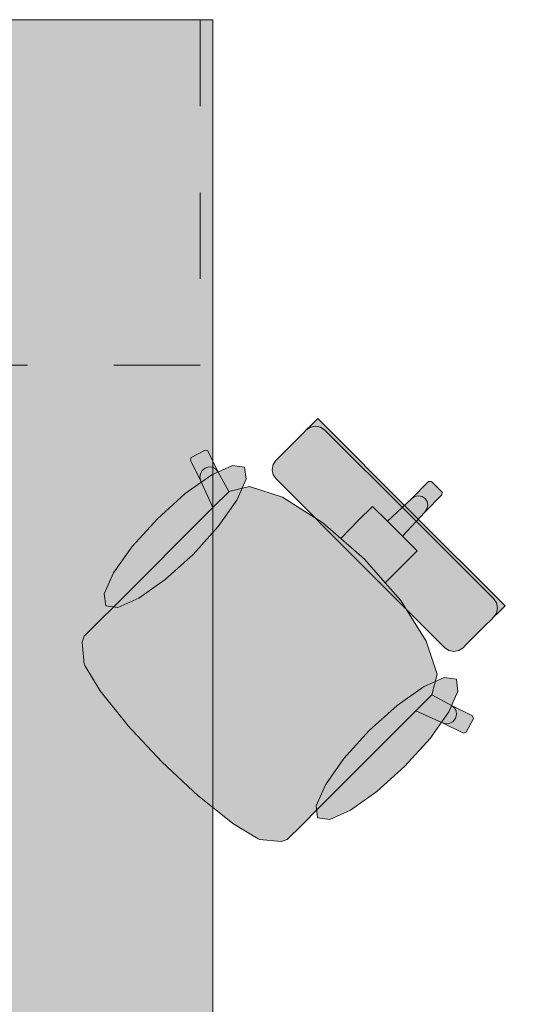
# Model space of a CAD drawing. Header units: metres. Extents: x -3.6 to 85.2, y -11 to 16.8.
# Tile 111 of 256: x 4.771 to 5.357, y 11.55 to 12.69. Entities that reach past the tile are written whole.
import ezdxf

# ---------------------------------------------------------------- set-up
doc = ezdxf.new("R2010")
doc.units = ezdxf.units.M
doc.header["$MEASUREMENT"] = 0
doc.linetypes.add('Strichlinie eng', pattern=[0.115, 0.075, -0.04])
doc.layers.add('Neubau_701 - Einrichtung.Möbel', color=7, linetype='Continuous')

msp = doc.modelspace()

# ---------------------------------------------------------------- hatches: boundary and pattern name
at = {"layer": 'Neubau_701 - Einrichtung.Möbel', "linetype": 'Continuous', "lineweight": 0, "true_color": 0x3a3a3a}
for points in [[(4.195, 10.69), (6.395, 10.69), (6.395, 11.49), (4.995, 11.49), (4.995, 12.69), (4.195, 12.69)], [(5.068, 12.1582), (5.1656, 12.0606), (5.2247, 12.1197), (5.1163, 12.2282), (5.111, 12.2229), (5.1086, 12.2205), (5.1031, 12.215), (5.1006, 12.2125), (5.0935, 12.2054), (5.0761, 12.188), (5.0703, 12.1822), (5.0679, 12.1798), (5.0646, 12.1749), (5.0635, 12.169), (5.0646, 12.1632)], [(4.882, 12.0123), (4.8625, 11.9928), (4.8458, 11.9761), (4.8434, 11.9691), (4.8458, 11.9439), (4.8464, 11.9424), (4.8642, 11.913), (4.8957, 11.8739), (4.8961, 11.8733), (4.9359, 11.8309), (5.2541, 12.1491), (5.2479, 12.1553), (5.2447, 12.1552), (5.2248, 12.1353), (5.197, 12.1093), (5.1799, 12.1265), (5.1637, 12.1104), (5.1429, 12.0895), (5.1224, 12.1074), (5.0756, 12.137), (5.0373, 12.1497), (5.0134, 12.1436), (5.0011, 12.1663), (4.989, 12.1907), (4.986, 12.1916), (4.9699, 12.1831), (4.9689, 12.1801), (4.9809, 12.1558), (4.9947, 12.1251)], [(4.9306, 12.1122), (4.9014, 12.0799), (4.8798, 12.0494), (4.8691, 12.0252), (4.8709, 12.0112), (4.8849, 12.0094), (4.909, 12.0201), (4.9396, 12.0417), (4.9719, 12.0709), (5.0011, 12.1032), (5.0227, 12.1338), (5.0334, 12.1579), (5.0316, 12.1719), (5.0176, 12.1737), (4.9935, 12.163), (4.9629, 12.1414)], [(5.1173, 11.7769), (5.2301, 11.8897), (5.2608, 11.8759), (5.2851, 11.8639), (5.2881, 11.8649), (5.2966, 11.881), (5.2957, 11.884), (5.2713, 11.896), (5.2486, 11.9084), (5.2547, 11.9323), (5.242, 11.9706), (5.2124, 12.0174), (5.1945, 12.0378), (5.2154, 12.0587), (5.2315, 12.0749), (5.2144, 12.092), (5.2403, 12.1198), (5.2602, 12.1397), (5.2603, 12.1429), (5.2541, 12.1491), (4.9359, 11.8309), (4.9783, 11.7911), (4.9789, 11.7907), (5.018, 11.7592), (5.0474, 11.7414), (5.0489, 11.7408), (5.0741, 11.7384), (5.0811, 11.7407), (5.0978, 11.7575)], [(5.2632, 11.963), (5.2682, 11.9596), (5.274, 11.9585), (5.2799, 11.9596), (5.2848, 11.9629), (5.2872, 11.9653), (5.293, 11.9711), (5.3104, 11.9885), (5.3175, 11.9956), (5.32, 11.9981), (5.3255, 12.0036), (5.3279, 12.006), (5.3332, 12.0113), (5.2247, 12.1197), (5.1656, 12.0606)], [(5.2172, 11.8256), (5.2464, 11.8579), (5.268, 11.8885), (5.2787, 11.9126), (5.277, 11.9266), (5.2629, 11.9284), (5.2388, 11.9177), (5.2083, 11.8961), (5.1759, 11.8669), (5.1467, 11.8346), (5.1252, 11.804), (5.1144, 11.7799), (5.1162, 11.7659), (5.1302, 11.7641), (5.1544, 11.7748), (5.1849, 11.7964)]]:
    msp.add_hatch(color=250, dxfattribs=at).paths.add_polyline_path(points)

# ---------------------------------------------------------------- linework, layer by layer
at = {"layer": 'Neubau_701 - Einrichtung.Möbel', "color": 7, "linetype": 'Strichlinie eng', "lineweight": 5, "true_color": 0xebebeb}
for p, q in [((4.98, 12.69), (4.98, 12.29)), ((4.98, 12.29), (4.195, 12.29))]:
    msp.add_line(p, q, dxfattribs=at)
at = {"layer": 'Neubau_701 - Einrichtung.Möbel', "color": 7, "linetype": 'Continuous', "lineweight": 5, "true_color": 0xebebeb}
for p, q in [((5.1086, 12.2205), (5.111, 12.2229)), ((5.111, 12.2229), (5.1163, 12.2282)), ((5.1163, 12.2282), (5.2247, 12.1197)), ((5.0935, 12.2054), (5.1006, 12.2125)), ((5.1006, 12.2125), (5.1031, 12.215)), ((5.1031, 12.215), (5.1086, 12.2205)), ((5.108, 12.2183), (5.1031, 12.215)), ((5.1139, 12.2194), (5.108, 12.2183)), ((5.1197, 12.2182), (5.1139, 12.2194)), ((5.1247, 12.2149), (5.1197, 12.2182)), ((5.2223, 12.1173), (5.1247, 12.2149)), ((5.0761, 12.188), (5.0935, 12.2054)), ((4.9699, 12.1831), (4.986, 12.1916)), ((4.986, 12.1916), (4.989, 12.1907)), ((4.989, 12.1907), (5.0011, 12.1663)), ((5.0703, 12.1822), (5.0761, 12.188)), ((4.9689, 12.1801), (4.9699, 12.1831)), ((4.9809, 12.1558), (4.9689, 12.1801)), ((5.0646, 12.1749), (5.0679, 12.1798)), ((5.0679, 12.1798), (5.0703, 12.1822)), ((4.9798, 12.16), (4.9804, 12.1643)), ((4.9804, 12.1643), (4.9826, 12.1681)), ((4.9826, 12.1681), (4.9861, 12.1709)), ((4.9861, 12.1709), (4.9903, 12.1722)), ((4.9903, 12.1722), (4.9947, 12.1718)), ((4.9947, 12.1718), (4.9984, 12.1697)), ((4.9984, 12.1697), (5.0011, 12.1663)), ((5.0011, 12.1663), (5.0134, 12.1436)), ((5.0635, 12.169), (5.0646, 12.1749)), ((5.0646, 12.1632), (5.0635, 12.169)), ((4.9809, 12.1558), (4.9798, 12.16)), ((4.9947, 12.1251), (4.9809, 12.1558)), ((5.068, 12.1582), (5.0646, 12.1632)), ((5.1656, 12.0606), (5.068, 12.1582)), ((5.2248, 12.1353), (5.2447, 12.1552)), ((5.2447, 12.1552), (5.2479, 12.1553)), ((5.2479, 12.1553), (5.2541, 12.1491)), ((5.0132, 12.1435), (4.9947, 12.1251)), ((5.0132, 12.1435), (5.0134, 12.1436)), ((5.0134, 12.1436), (5.0373, 12.1497)), ((5.0373, 12.1497), (5.0756, 12.137)), ((5.2603, 12.1429), (5.2541, 12.1491)), ((5.2602, 12.1397), (5.2603, 12.1429)), ((5.0756, 12.137), (5.1224, 12.1074)), ((5.197, 12.1093), (5.2248, 12.1353)), ((5.2248, 12.1353), (5.2285, 12.1378)), ((5.2285, 12.1378), (5.2328, 12.1388)), ((5.2328, 12.1388), (5.2371, 12.138)), ((5.2371, 12.138), (5.2406, 12.1356)), ((5.2403, 12.1198), (5.2602, 12.1397)), ((5.243, 12.1321), (5.2406, 12.1356)), ((5.2438, 12.1278), (5.243, 12.1321)), ((4.882, 12.0123), (4.9947, 12.1251)), ((5.1637, 12.1104), (5.1799, 12.1265)), ((5.1799, 12.1265), (5.197, 12.1093)), ((5.2144, 12.092), (5.2403, 12.1198)), ((5.3332, 12.0113), (5.2247, 12.1197)), ((5.2403, 12.1198), (5.2428, 12.1235)), ((5.2428, 12.1235), (5.2438, 12.1278)), ((5.1224, 12.1074), (5.1429, 12.0895)), ((5.1429, 12.0895), (5.1637, 12.1104)), ((5.197, 12.1093), (5.2057, 12.1007)), ((5.2223, 12.1173), (5.3199, 12.0197)), ((5.2144, 12.092), (5.2057, 12.1007)), ((5.1429, 12.0895), (5.1704, 12.0654)), ((5.2315, 12.0749), (5.2144, 12.092)), ((5.2154, 12.0587), (5.2315, 12.0749)), ((5.1945, 12.0378), (5.1704, 12.0654)), ((5.1656, 12.0606), (5.2632, 11.963)), ((5.1945, 12.0378), (5.2154, 12.0587)), ((5.2124, 12.0174), (5.1945, 12.0378)), ((5.242, 11.9706), (5.2124, 12.0174)), ((5.3199, 12.0197), (5.3233, 12.0147)), ((4.8625, 11.9928), (4.882, 12.0123)), ((5.3233, 12.0147), (5.3244, 12.0089)), ((5.3244, 12.0089), (5.3233, 12.003)), ((5.3255, 12.0036), (5.3279, 12.006)), ((5.3279, 12.006), (5.3332, 12.0113)), ((4.8458, 11.9761), (4.8625, 11.9928)), ((5.3104, 11.9885), (5.3175, 11.9956)), ((5.3175, 11.9956), (5.32, 11.9981)), ((5.32, 11.9981), (5.3255, 12.0036)), ((5.3233, 12.003), (5.32, 11.9981)), ((5.293, 11.9711), (5.3104, 11.9885)), ((4.8434, 11.9691), (4.8458, 11.9761)), ((5.2547, 11.9323), (5.242, 11.9706)), ((5.2872, 11.9653), (5.293, 11.9711)), ((4.8458, 11.9439), (4.8434, 11.9691)), ((5.2632, 11.963), (5.2682, 11.9596)), ((5.2682, 11.9596), (5.274, 11.9585)), ((5.274, 11.9585), (5.2799, 11.9596)), ((5.2799, 11.9596), (5.2848, 11.9629)), ((5.2848, 11.9629), (5.2872, 11.9653)), ((4.8464, 11.9424), (4.8458, 11.9439)), ((4.8642, 11.913), (4.8464, 11.9424)), ((5.2486, 11.9084), (5.2547, 11.9323)), ((4.8957, 11.8739), (4.8642, 11.913)), ((5.2485, 11.9082), (5.2301, 11.8897)), ((5.2485, 11.9082), (5.2486, 11.9084)), ((5.2713, 11.896), (5.2486, 11.9084)), ((5.2747, 11.8934), (5.2713, 11.896)), ((5.2957, 11.884), (5.2713, 11.896)), ((5.2768, 11.8897), (5.2747, 11.8934)), ((5.1173, 11.7769), (5.2301, 11.8897)), ((5.2301, 11.8897), (5.2608, 11.8759)), ((5.2732, 11.8776), (5.2759, 11.8811)), ((5.2759, 11.8811), (5.2772, 11.8853)), ((5.2772, 11.8853), (5.2768, 11.8897)), ((5.2881, 11.8649), (5.2966, 11.881)), ((5.2966, 11.881), (5.2957, 11.884)), ((4.8961, 11.8733), (4.8957, 11.8739)), ((4.9359, 11.8309), (4.8961, 11.8733)), ((5.2608, 11.8759), (5.265, 11.8748)), ((5.2608, 11.8759), (5.2851, 11.8639)), ((5.265, 11.8748), (5.2693, 11.8754)), ((5.2693, 11.8754), (5.2732, 11.8776)), ((5.2851, 11.8639), (5.2881, 11.8649)), ((4.9359, 11.8309), (4.9783, 11.7911)), ((4.9783, 11.7911), (4.9789, 11.7907)), ((4.9789, 11.7907), (5.018, 11.7592)), ((5.0978, 11.7575), (5.1173, 11.7769)), ((5.018, 11.7592), (5.0474, 11.7414)), ((5.0811, 11.7407), (5.0978, 11.7575)), ((5.0474, 11.7414), (5.0489, 11.7408)), ((5.0489, 11.7408), (5.0741, 11.7384)), ((5.0741, 11.7384), (5.0811, 11.7407))]:
    msp.add_line(p, q, dxfattribs=at)
at = {"layer": 'Neubau_701 - Einrichtung.Möbel', "color": 7, "linetype": 'Continuous', "lineweight": 5, "true_color": 0xebebeb, "flags": 128}
for points in [[(4.195, 10.69), (4.195, 12.69), (4.995, 12.69), (4.995, 11.49), (6.395, 11.49), (6.395, 10.69)], [(4.9306, 12.1122), (4.9629, 12.1414), (4.9935, 12.163), (5.0176, 12.1737), (5.0316, 12.1719), (5.0334, 12.1579), (5.0227, 12.1338), (5.0011, 12.1032), (4.9719, 12.0709), (4.9396, 12.0417), (4.909, 12.0201), (4.8849, 12.0094), (4.8709, 12.0112), (4.8691, 12.0252), (4.8798, 12.0494), (4.9014, 12.0799)], [(5.2172, 11.8256), (5.2464, 11.8579), (5.268, 11.8885), (5.2787, 11.9126), (5.277, 11.9266), (5.2629, 11.9284), (5.2388, 11.9177), (5.2083, 11.8961), (5.1759, 11.8669), (5.1467, 11.8346), (5.1252, 11.804), (5.1144, 11.7799), (5.1162, 11.7659), (5.1302, 11.7641), (5.1544, 11.7748), (5.1849, 11.7964)]]:
    msp.add_lwpolyline(points, close=True, dxfattribs=at)

doc.saveas('drawing.dxf')
